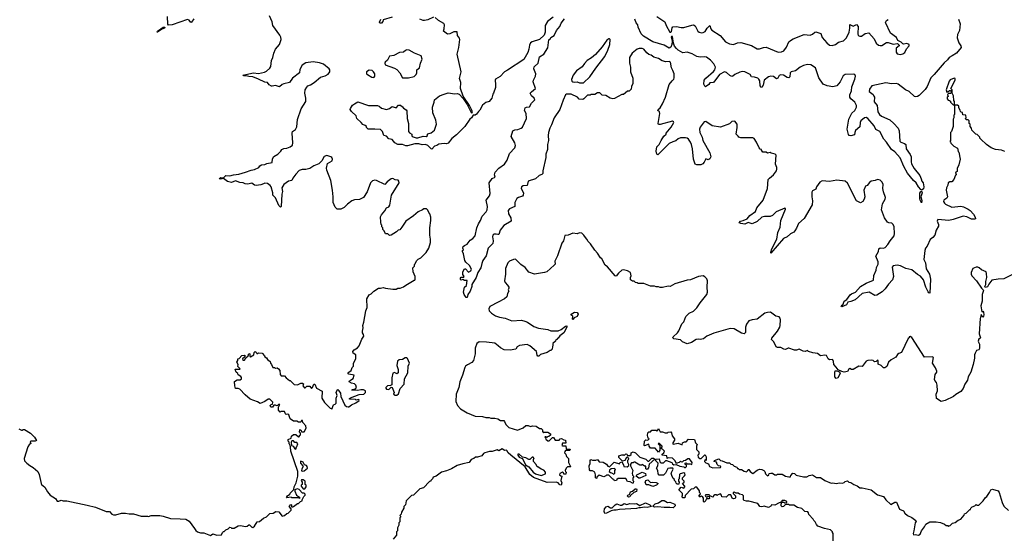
# Model space of a CAD drawing. Extents: x 2528705 to 2678277, y 911730 to 1023331.
# Tile 81 of 241: x 2566084 to 2578170, y 970257 to 976607. Entities that reach past the tile are written whole.
import ezdxf

# ---------------------------------------------------------------- set-up
doc = ezdxf.new("R2010")
doc.units = 0

msp = doc.modelspace()

# ---------------------------------------------------------------- linework, layer by layer
at = {"layer": '0CON20XD'}
for points in [[(2568221, 976619), (2568195, 976576), (2568185, 976574), (2568165, 976602), (2568145, 976608), (2567955, 976543), (2567910, 976540), (2567902, 976552), (2567897, 976645)], [(2569015, 975876), (2568945, 975906), (2568895, 975909), (2568865, 975920), (2568835, 975918), (2568822, 975925), (2568955, 975954), (2569015, 975948), (2569090, 975965), (2569112, 975975), (2569155, 976012), (2569167, 976033), (2569177, 976105), (2569192, 976145), (2569203, 976197), (2569223, 976245), (2569274, 976305), (2569292, 976365), (2569289, 976395), (2569278, 976418), (2569193, 976535), (2569185, 976580), (2569150, 976655)], [(2572631, 976639), (2572564, 976585), (2572534, 976535), (2572534, 976455), (2572521, 976419), (2572465, 976364), (2572375, 976336), (2572355, 976322), (2572342, 976295), (2572334, 976245), (2572320, 976205), (2572271, 976119), (2572073, 975987), (2572035, 975969), (2571981, 975909), (2571924, 975876), (2571920, 975865), (2571926, 975814), (2571923, 975775), (2571900, 975705), (2571890, 975695), (2571880, 975645), (2571845, 975602), (2571805, 975592), (2571765, 975559), (2571733, 975497), (2571715, 975482), (2571691, 975449), (2571675, 975438), (2571650, 975435), (2571630, 975405), (2571611, 975389), (2571548, 975295), (2571446, 975194), (2571389, 975151), (2571345, 975092), (2571325, 975084), (2571295, 975088), (2571231, 975079), (2571205, 975064), (2571174, 975056), (2571145, 975020), (2571135, 975022), (2571093, 975063), (2571065, 975076), (2571025, 975073), (2570985, 975084), (2570935, 975084), (2570845, 975061), (2570825, 975061), (2570785, 975076), (2570725, 975078), (2570688, 975098), (2570655, 975139), (2570615, 975147), (2570585, 975178), (2570555, 975188), (2570536, 975235), (2570515, 975261), (2570445, 975266), (2570363, 975263), (2570340, 975285), (2570340, 975295), (2570325, 975310), (2570295, 975320), (2570276, 975346), (2570224, 975394), (2570216, 975426), (2570155, 975480), (2570142, 975505), (2570143, 975517), (2570171, 975559), (2570194, 975576), (2570235, 975598), (2570365, 975554), (2570475, 975554), (2570495, 975547), (2570525, 975523), (2570585, 975504), (2570624, 975516), (2570655, 975542), (2570705, 975527), (2570735, 975558), (2570757, 975557), (2570785, 975540), (2570794, 975524), (2570830, 975500), (2570838, 975488), (2570840, 975395), (2570857, 975335), (2570857, 975235), (2570870, 975220), (2570899, 975205), (2570897, 975185), (2570902, 975175), (2570949, 975159), (2570973, 975157), (2571035, 975179), (2571075, 975176), (2571090, 975185), (2571090, 975205), (2571095, 975209), (2571135, 975220), (2571177, 975253), (2571202, 975325), (2571193, 975373), (2571154, 975465), (2571153, 975535), (2571171, 975595), (2571174, 975625), (2571238, 975675), (2571295, 975692), (2571345, 975709), (2571425, 975698), (2571455, 975703), (2571480, 975695), (2571529, 975639), (2571577, 975567), (2571625, 975470), (2571635, 975462), (2571641, 975475), (2571635, 975499), (2571605, 975553), (2571528, 975668), (2571493, 975765), (2571497, 975837), (2571484, 975885), (2571504, 975966), (2571452, 976185), (2571473, 976265), (2571487, 976365), (2571482, 976382), (2571460, 976415), (2571455, 976457), (2571415, 976460), (2571365, 976434), (2571335, 976430), (2571288, 976465), (2571296, 976494), (2571297, 976545), (2571289, 976559), (2571226, 976596), (2571185, 976634)], [(2570655, 976639), (2570546, 976604), (2570541, 976585), (2570526, 976565), (2570505, 976564), (2570501, 976579), (2570516, 976614)], [(2571165, 976639), (2571093, 976607), (2571055, 976597), (2571035, 976599), (2570995, 976614)], [(2575371, 974249), (2575323, 974207), (2575295, 974192), (2575225, 974192), (2575195, 974184), (2575135, 974130), (2575075, 974102), (2575025, 974119), (2574985, 974100), (2574935, 974105), (2574916, 974115), (2574930, 974135), (2574965, 974143), (2575012, 974165), (2575045, 974204), (2575116, 974254), (2575132, 974298), (2575210, 974395), (2575263, 974535), (2575273, 974645), (2575288, 974665), (2575337, 974703), (2575373, 974755), (2575378, 974775), (2575377, 974795), (2575360, 974835), (2575368, 974945), (2575359, 974959), (2575308, 974968), (2575295, 974978), (2575265, 974970), (2575245, 974982), (2575205, 974982), (2575190, 975005), (2575190, 975015), (2575175, 975020), (2575160, 975035), (2575130, 975105), (2575099, 975149), (2575085, 975160), (2574935, 975158), (2574910, 975165), (2574905, 975180), (2574878, 975205), (2574892, 975285), (2574892, 975325), (2574862, 975362), (2574825, 975357), (2574795, 975330), (2574685, 975287), (2574585, 975307), (2574505, 975357), (2574485, 975353), (2574435, 975287), (2574430, 975265), (2574434, 975225), (2574461, 975165), (2574471, 975125), (2574554, 974975), (2574566, 974924), (2574555, 974900), (2574545, 974892), (2574535, 974890), (2574505, 974900), (2574485, 974858), (2574469, 974841), (2574445, 974828), (2574395, 974828), (2574374, 974834), (2574356, 974895), (2574342, 975025), (2574331, 975075), (2574320, 975105), (2574295, 975140), (2574275, 975154), (2574255, 975158), (2574195, 975158), (2574165, 975146), (2574138, 975122), (2574101, 975109), (2574055, 975087), (2573925, 974956), (2573915, 974951), (2573906, 974956), (2573896, 974995), (2573904, 975046), (2573932, 975075), (2573956, 975124), (2573991, 975179), (2574020, 975205), (2574018, 975215), (2574082, 975288), (2574112, 975345), (2574110, 975355), (2574095, 975362), (2573945, 975320), (2573925, 975322), (2573920, 975335), (2573940, 975455), (2573938, 975478), (2573919, 975495), (2573922, 975505), (2573945, 975526), (2573976, 975575), (2574012, 975655), (2574058, 975812), (2574091, 975859), (2574112, 975878), (2574119, 975895), (2574116, 975945), (2574103, 975985), (2574086, 976016), (2574071, 976085), (2574055, 976094), (2574015, 976090), (2573972, 976102), (2573925, 976131), (2573869, 976149), (2573835, 976171), (2573805, 976180), (2573780, 976200), (2573745, 976246), (2573725, 976253), (2573687, 976253), (2573664, 976246), (2573602, 976198), (2573571, 976145), (2573570, 976075), (2573582, 976025), (2573583, 975967), (2573612, 975892), (2573612, 975825), (2573593, 975787), (2573588, 975755), (2573565, 975730), (2573545, 975730), (2573495, 975690), (2573475, 975690), (2573385, 975642), (2573365, 975638), (2573333, 975643), (2573277, 975677), (2573233, 975683), (2573205, 975710), (2573175, 975710), (2573145, 975690), (2573095, 975690), (2573087, 975683), (2573055, 975680), (2573010, 975635), (2572995, 975630), (2572953, 975633), (2572930, 975655), (2572855, 975692), (2572795, 975692), (2572784, 975685), (2572755, 975621), (2572715, 975505), (2572644, 975405), (2572613, 975317), (2572590, 975275), (2572577, 975223), (2572572, 975185), (2572576, 975125), (2572562, 975075), (2572563, 975015), (2572544, 974956), (2572542, 974915), (2572506, 974755), (2572505, 974722), (2572495, 974710), (2572462, 974695), (2572416, 974654), (2572325, 974628), (2572312, 974575), (2572265, 974568), (2572245, 974557), (2572240, 974535), (2572267, 974485), (2572266, 974454), (2572257, 974443), (2572205, 974427), (2572185, 974415), (2572161, 974365), (2572160, 974315), (2572095, 974285), (2572080, 974265), (2572086, 974225), (2572114, 974175), (2572118, 974135), (2572027, 974083), (2571981, 974025), (2571965, 973974), (2571955, 973970), (2571934, 973976), (2571905, 973978), (2571891, 973965), (2571886, 973945), (2571896, 973895), (2571890, 973860), (2571834, 973806), (2571808, 973712), (2571771, 973655), (2571756, 973615), (2571745, 973561), (2571709, 973505), (2571688, 973445), (2571633, 973357), (2571632, 973335), (2571612, 973278), (2571586, 973234), (2571575, 973200), (2571565, 973200), (2571540, 973235), (2571532, 973265), (2571543, 973325), (2571567, 973345), (2571576, 973406), (2571545, 973408), (2571525, 973418), (2571505, 973410), (2571495, 973420), (2571493, 973435), (2571505, 973450), (2571535, 973450), (2571540, 973455), (2571525, 973480), (2571522, 973512), (2571545, 973552), (2571555, 973552), (2571595, 973508), (2571623, 973527), (2571631, 973545), (2571605, 973591), (2571562, 973632), (2571548, 973655), (2571532, 973735), (2571520, 973765), (2571520, 973775), (2571530, 973785), (2571524, 973804), (2571527, 973825), (2571545, 973839), (2571578, 973852), (2571615, 973904), (2571645, 973923), (2571676, 973955), (2571696, 974055), (2571715, 974102), (2571741, 974145), (2571762, 974195), (2571809, 974251), (2571821, 974275), (2571825, 974315), (2571810, 974395), (2571852, 974448), (2571861, 974475), (2571845, 974605), (2571885, 974658), (2571922, 974675), (2571913, 974705), (2571919, 974735), (2571966, 974785), (2572034, 974836), (2572068, 974885), (2572095, 974965), (2572160, 975035), (2572168, 975065), (2572163, 975095), (2572116, 975175), (2572137, 975243), (2572163, 975257), (2572199, 975261), (2572240, 975275), (2572255, 975288), (2572303, 975395), (2572302, 975455), (2572282, 975495), (2572289, 975525), (2572305, 975536), (2572340, 975540), (2572367, 975583), (2572406, 975624), (2572399, 975645), (2572367, 975675), (2572352, 975705), (2572366, 975724), (2572417, 975765), (2572388, 975845), (2572389, 975865), (2572414, 975916), (2572420, 975945), (2572396, 976005), (2572399, 976031), (2572448, 976075), (2572465, 976153), (2572516, 976185), (2572568, 976262), (2572581, 976359), (2572600, 976375), (2572605, 976388), (2572645, 976412), (2572675, 976473), (2572716, 976525), (2572731, 976565), (2572773, 976617)], [(2577606, 976615), (2577626, 976556), (2577620, 976475), (2577597, 976425), (2577593, 976385), (2577611, 976325), (2577637, 976285), (2577640, 976265), (2577582, 976195), (2577531, 976165), (2577494, 976145), (2577474, 976115), (2577432, 976078), (2577309, 975935), (2577267, 975895), (2577223, 975787), (2577199, 975751), (2577125, 975678), (2577103, 975665), (2577085, 975661), (2577069, 975665), (2577001, 975725), (2576955, 975745), (2576865, 975818), (2576845, 975825), (2576785, 975822), (2576715, 975833), (2576544, 975795), (2576513, 975757), (2576509, 975725), (2576558, 975688), (2576570, 975670), (2576575, 975655), (2576571, 975601), (2576609, 975555), (2576618, 975475), (2576636, 975445), (2576662, 975422), (2576765, 975377), (2576815, 975334), (2576867, 975275), (2576878, 975245), (2576887, 975117), (2576898, 975105), (2576945, 975088), (2576959, 975075), (2576967, 975025), (2577013, 974955), (2577027, 974925), (2577025, 974865), (2577031, 974841), (2577063, 974783), (2577133, 974695), (2577151, 974655), (2577157, 974625), (2577172, 974605), (2577180, 974555), (2577176, 974534), (2577162, 974518), (2577155, 974516), (2577145, 974524), (2577116, 974556), (2577087, 974607), (2577055, 974635), (2576980, 974725), (2576935, 974806), (2576891, 974911), (2576826, 974985), (2576785, 975015), (2576725, 975104), (2576690, 975140), (2576640, 975235), (2576592, 975262), (2576571, 975305), (2576495, 975397), (2576475, 975408), (2576455, 975404), (2576408, 975365), (2576399, 975345), (2576396, 975294), (2576345, 975246), (2576335, 975225), (2576331, 975195), (2576285, 975184), (2576267, 975187), (2576257, 975197), (2576240, 975265), (2576262, 975388), (2576298, 975462), (2576337, 975493), (2576356, 975535), (2576355, 975555), (2576336, 975595), (2576286, 975635), (2576274, 975656), (2576274, 975685), (2576294, 975735), (2576297, 975785), (2576337, 975877), (2576342, 975915), (2576333, 975933), (2576315, 975938), (2576215, 975936), (2576192, 975918), (2576153, 975845), (2576115, 975798), (2576065, 975784), (2575995, 975794), (2575947, 975817), (2575895, 975896), (2575852, 976015), (2575795, 976053), (2575755, 976057), (2575705, 976047), (2575664, 976025), (2575605, 975980), (2575552, 975968), (2575543, 975955), (2575536, 975905), (2575525, 975894), (2575505, 975897), (2575461, 975925), (2575425, 975932), (2575406, 975924), (2575389, 975891), (2575375, 975881), (2575335, 975912), (2575304, 975916), (2575274, 975906), (2575221, 975865), (2575210, 975805), (2575195, 975777), (2575185, 975778), (2575175, 975795), (2575167, 975857), (2575158, 975878), (2575145, 975890), (2575105, 975903), (2575068, 975905), (2575050, 975935), (2574985, 975967), (2574955, 975971), (2574925, 975965), (2574864, 975935), (2574837, 975913), (2574825, 975911), (2574802, 975922), (2574760, 975960), (2574735, 975969), (2574675, 975934), (2574605, 975841), (2574595, 975835), (2574555, 975832), (2574545, 975814), (2574502, 975785), (2574492, 975792), (2574482, 975815), (2574484, 975865), (2574505, 975891), (2574599, 975971), (2574616, 975994), (2574624, 976025), (2574606, 976065), (2574565, 976111), (2574515, 976146), (2574495, 976152), (2574435, 976149), (2574395, 976155), (2574340, 976190), (2574275, 976207), (2574225, 976199), (2574165, 976234), (2574145, 976256), (2574123, 976283), (2574109, 976319), (2574095, 976403), (2574085, 976402), (2574082, 976395), (2574092, 976342), (2574089, 976305), (2574075, 976270), (2574055, 976260), (2573993, 976293), (2573855, 976334), (2573741, 976405), (2573712, 976435), (2573676, 976515), (2573670, 976545), (2573650, 976570), (2573636, 976615)], [(2573903, 976645), (2574003, 976583), (2574021, 976535), (2574065, 976456), (2574076, 976454), (2574085, 976462), (2574091, 976509), (2574100, 976520), (2574145, 976522), (2574203, 976513), (2574235, 976512), (2574335, 976542), (2574355, 976543), (2574375, 976531), (2574407, 976467), (2574425, 976454), (2574455, 976447), (2574475, 976450), (2574497, 976463), (2574524, 976505), (2574555, 976537), (2574568, 976495), (2574580, 976480), (2574684, 976415), (2574746, 976335), (2574795, 976310), (2574845, 976304), (2574895, 976325), (2574935, 976329), (2575065, 976289), (2575135, 976250), (2575165, 976248), (2575214, 976266), (2575245, 976269), (2575395, 976210), (2575435, 976212), (2575463, 976227), (2575498, 976272), (2575525, 976334), (2575546, 976354), (2575579, 976371), (2575715, 976427), (2575785, 976416), (2575815, 976429), (2575845, 976455), (2575855, 976457), (2575916, 976436), (2575935, 976388), (2575990, 976325), (2576025, 976294), (2576055, 976291), (2576096, 976304), (2576135, 976331), (2576195, 976349), (2576234, 976385), (2576266, 976454), (2576274, 976505), (2576272, 976548), (2576315, 976530), (2576355, 976550), (2576376, 976525), (2576370, 976435), (2576377, 976415), (2576395, 976404), (2576415, 976406), (2576463, 976437), (2576505, 976447), (2576572, 976372), (2576595, 976318), (2576625, 976294), (2576645, 976289), (2576668, 976292), (2576725, 976326), (2576746, 976326), (2576805, 976308), (2576860, 976315)], [(2567775, 976453), (2567770, 976455), (2567774, 976465), (2567815, 976496), (2567845, 976516), (2567867, 976517), (2567860, 976505), (2567828, 976492), (2567775, 976453)], [(2576860, 976315), (2576880, 976295), (2576880, 976285), (2576842, 976258), (2576841, 976211), (2576855, 976190), (2576895, 976182), (2576925, 976188), (2576947, 976205), (2576969, 976251), (2577002, 976285), (2577002, 976305), (2576975, 976314), (2576935, 976308), (2576923, 976313), (2576905, 976332), (2576862, 976352), (2576845, 976389), (2576772, 976442), (2576713, 976575), (2576724, 976596), (2576745, 976608)], [(2573005, 975832), (2573083, 975907), (2573155, 976012), (2573267, 976155), (2573305, 976232), (2573328, 976305), (2573333, 976363), (2573325, 976372), (2573315, 976372), (2573290, 976355), (2573234, 976275), (2573151, 976179), (2573102, 976138), (2573051, 976105), (2573015, 976070), (2572990, 976030), (2572919, 975981), (2572876, 975925), (2572856, 975875), (2572862, 975855), (2572875, 975844), (2572895, 975840), (2572925, 975847), (2572955, 975832), (2573005, 975832)], [(2570785, 975894), (2570855, 975894), (2570925, 975912), (2570951, 975935), (2570958, 975955), (2570958, 975992), (2570991, 976015), (2571004, 976075), (2571026, 976125), (2571014, 976164), (2570932, 976195), (2570865, 976232), (2570835, 976236), (2570819, 976231), (2570795, 976209), (2570745, 976203), (2570675, 976167), (2570625, 976158), (2570598, 976112), (2570572, 976085), (2570568, 976075), (2570572, 976055), (2570685, 976014), (2570713, 975995), (2570749, 975955), (2570785, 975894)], [(2568056, 970484), (2568125, 970479), (2568163, 970455), (2568232, 970365), (2568245, 970340), (2568265, 970322), (2568305, 970310), (2568345, 970310), (2568425, 970278), (2568455, 970298), (2568505, 970283), (2568562, 970288), (2568573, 970317), (2568585, 970330), (2568595, 970330), (2568613, 970347), (2568645, 970360), (2568665, 970380), (2568678, 970378), (2568685, 970370), (2568715, 970370), (2568765, 970398), (2568795, 970400), (2568855, 970388), (2568877, 970393), (2568895, 970410), (2568905, 970410), (2568935, 970380), (2568945, 970378), (2568968, 970395), (2569000, 970445), (2569028, 970452), (2569075, 970492), (2569115, 970508), (2569155, 970550), (2569197, 970553), (2569228, 970572), (2569265, 970570), (2569305, 970518), (2569335, 970523), (2569362, 970548), (2569380, 970555), (2569415, 970590), (2569418, 970608), (2569392, 970635), (2569412, 970658), (2569420, 970655), (2569422, 970632), (2569435, 970630), (2569447, 970633), (2569495, 970670), (2569505, 970670), (2569532, 970698), (2569550, 970705), (2569550, 970715), (2569573, 970757), (2569590, 970775), (2569590, 970785), (2569575, 970800), (2569555, 970800), (2569513, 970843), (2569495, 970852), (2569470, 970845), (2569462, 970838), (2569460, 970825), (2569482, 970772), (2569518, 970748), (2569518, 970732), (2569505, 970740), (2569425, 970740), (2569415, 970750), (2569365, 970740), (2569360, 970745), (2569372, 970765), (2569400, 970785), (2569405, 970800), (2569448, 970842), (2569452, 970875), (2569478, 970925), (2569500, 971005), (2569500, 971065), (2569413, 971313), (2569408, 971368), (2569400, 971395), (2569390, 971405), (2569390, 971425), (2569380, 971435), (2569380, 971455), (2569418, 971472), (2569422, 971498), (2569445, 971520), (2569475, 971520), (2569505, 971490), (2569520, 971495), (2569520, 971505), (2569530, 971515), (2569530, 971535), (2569520, 971545), (2569522, 971578), (2569538, 971568), (2569542, 971552), (2569575, 971550), (2569600, 971595), (2569598, 971625), (2569560, 971665), (2569555, 971690), (2569545, 971690), (2569535, 971670), (2569505, 971670), (2569485, 971680), (2569445, 971680), (2569405, 971710), (2569389, 971759), (2569375, 971768), (2569355, 971762), (2569345, 971770), (2569335, 971800), (2569295, 971800), (2569282, 971792), (2569260, 971815), (2569260, 971855), (2569278, 971888), (2569262, 971888), (2569245, 971870), (2569232, 971872), (2569225, 971880), (2569205, 971880), (2569188, 971852), (2569165, 971852), (2569160, 971875), (2569172, 971888), (2569188, 971892), (2569190, 971915), (2569155, 971950), (2569135, 971950), (2569095, 971922), (2569035, 971900), (2569005, 971920), (2568913, 971953), (2568853, 972003), (2568786, 972076), (2568765, 972083), (2568732, 972082), (2568723, 972117), (2568722, 972168), (2568755, 972190), (2568792, 972188), (2568807, 972203), (2568807, 972217), (2568799, 972229), (2568765, 972250), (2568760, 972265), (2568740, 972285), (2568730, 972315), (2568735, 972320), (2568785, 972320), (2568790, 972325), (2568763, 972353), (2568767, 972377), (2568750, 972405), (2568760, 972425), (2568760, 972445), (2568778, 972452), (2568812, 972488), (2568845, 972490), (2568850, 972485), (2568848, 972472), (2568820, 972445), (2568825, 972430), (2568845, 972430), (2568862, 972458), (2568888, 972482), (2568895, 972510), (2568908, 972508), (2568910, 972475), (2568917, 972473), (2568960, 972495), (2568962, 972525), (2568975, 972538), (2568988, 972528), (2568995, 972510), (2569005, 972510), (2569015, 972520), (2569060, 972515), (2569090, 972485), (2569093, 972473), (2569115, 972460), (2569125, 972440), (2569160, 972415), (2569163, 972393), (2569177, 972377), (2569192, 972342), (2569212, 972342), (2569225, 972330), (2569245, 972338), (2569262, 972325), (2569278, 972302), (2569280, 972255), (2569295, 972240), (2569335, 972238), (2569354, 972214), (2569395, 972180), (2569405, 972180), (2569453, 972133), (2569495, 972128), (2569535, 972148), (2569555, 972148), (2569570, 972135), (2569562, 972128), (2569560, 972115), (2569582, 972092), (2569588, 972092), (2569608, 972112), (2569635, 972112), (2569645, 972110), (2569665, 972082), (2569680, 972095), (2569694, 972136), (2569706, 972136), (2569727, 972087), (2569798, 972048), (2569792, 971965), (2569825, 971910), (2569895, 971840), (2569908, 971838), (2569915, 971830), (2569937, 971883), (2569958, 971892), (2569968, 971902), (2569970, 971965), (2569982, 971995), (2569968, 972035), (2569985, 972070), (2569995, 972070), (2570000, 972055), (2570020, 972025), (2570028, 971985), (2570075, 971880), (2570095, 971860), (2570115, 971858), (2570125, 971858), (2570155, 971883), (2570210, 971905), (2570250, 971935), (2570245, 971948), (2570215, 971940), (2570205, 971948), (2570132, 971952), (2570132, 971958), (2570145, 971970), (2570251, 972009), (2570310, 972015), (2570330, 972035), (2570330, 972055), (2570305, 972067), (2570272, 972068), (2570235, 972058), (2570162, 972062), (2570165, 972070), (2570205, 972080), (2570220, 972095), (2570210, 972125), (2570195, 972140), (2570155, 972148), (2570130, 972165), (2570134, 972176), (2570177, 972205), (2570190, 972245), (2570125, 972260), (2570113, 972275), (2570153, 972305), (2570165, 972340), (2570182, 972358), (2570182, 972395), (2570212, 972445), (2570210, 972495), (2570177, 972517), (2570174, 972536), (2570188, 972555), (2570229, 972581), (2570252, 972605), (2570284, 972686), (2570308, 972725), (2570306, 972745), (2570294, 972765), (2570291, 972785), (2570300, 972825), (2570298, 972855), (2570310, 972895), (2570334, 973036), (2570348, 973075), (2570346, 973184), (2570375, 973232), (2570400, 973245), (2570430, 973275), (2570488, 973312), (2570515, 973312), (2570545, 973322), (2570575, 973312), (2570665, 973302), (2570705, 973302), (2570725, 973312), (2570755, 973312), (2570795, 973328), (2570825, 973352), (2570925, 973410), (2570935, 973410), (2570940, 973425), (2570938, 973455), (2570913, 973513), (2570910, 973565), (2570930, 973585), (2570930, 973605), (2570938, 973612), (2570955, 973650), (2570975, 973670), (2571010, 973685), (2571075, 973752), (2571106, 973805), (2571126, 973875), (2571127, 973915), (2571117, 973965), (2571117, 974055), (2571132, 974145), (2571132, 974185), (2571120, 974225), (2571105, 974240), (2571095, 974270), (2571077, 974287), (2571045, 974288), (2571027, 974273), (2570975, 974250), (2570919, 974201), (2570822, 974135), (2570775, 974060), (2570749, 974031), (2570730, 974025), (2570710, 974005), (2570645, 973962), (2570625, 973960), (2570605, 973980), (2570575, 973980), (2570557, 974017), (2570540, 974035), (2570540, 974055), (2570530, 974065), (2570530, 974085), (2570523, 974093), (2570518, 974125), (2570513, 974187), (2570527, 974213), (2570568, 974262), (2570585, 974298), (2570615, 974312), (2570628, 974332), (2570648, 974455), (2570741, 974605), (2570738, 974628), (2570728, 974638), (2570695, 974644), (2570665, 974659), (2570645, 974656), (2570595, 974619), (2570565, 974587), (2570464, 974634), (2570445, 974637), (2570415, 974631), (2570391, 974605), (2570350, 974495), (2570305, 974424), (2570255, 974400), (2570195, 974397), (2570162, 974385), (2570109, 974345), (2570067, 974303), (2570025, 974281), (2569983, 974283), (2569955, 974307), (2569934, 974365), (2569934, 974436), (2569924, 974516), (2569904, 974634), (2569855, 974762), (2569851, 974785), (2569864, 974845), (2569919, 974875), (2569924, 974895), (2569916, 974915), (2569905, 974924), (2569855, 974940), (2569822, 974928), (2569794, 974876), (2569755, 974839), (2569695, 974814), (2569645, 974781), (2569595, 974770), (2569550, 974770), (2569515, 974756), (2569475, 974713), (2569438, 974662), (2569426, 974634), (2569385, 974628), (2569325, 974584), (2569303, 974545), (2569312, 974498), (2569303, 974465), (2569292, 974315), (2569285, 974308), (2569265, 974328), (2569225, 974422), (2569190, 974455), (2569190, 974485), (2569169, 974555), (2569157, 974575), (2569125, 974598), (2569095, 974600), (2569075, 974594), (2569045, 974580), (2568985, 974574), (2568965, 974579), (2568935, 974601), (2568885, 974591), (2568852, 974592), (2568826, 974606), (2568785, 974609), (2568735, 974629), (2568685, 974610), (2568635, 974624), (2568585, 974660), (2568555, 974649), (2568534, 974654), (2568535, 974660), (2568555, 974670), (2568585, 974668), (2568615, 974694), (2568665, 974690), (2568707, 974703), (2568775, 974712), (2568855, 974736), (2568925, 974762), (2568965, 974770), (2569018, 974795), (2569033, 974815), (2569053, 974827), (2569095, 974830), (2569117, 974843), (2569182, 974855), (2569188, 974902), (2569205, 974930), (2569253, 974957), (2569290, 974995), (2569300, 975015), (2569325, 975028), (2569365, 975032), (2569405, 975047), (2569431, 975069), (2569438, 975095), (2569428, 975215), (2569434, 975236), (2569468, 975262), (2569488, 975292), (2569495, 975382), (2569539, 975515), (2569598, 975605), (2569598, 975645), (2569583, 975707), (2569588, 975745), (2569609, 975781), (2569622, 975798), (2569655, 975808), (2569698, 975835), (2569775, 975902), (2569835, 975917), (2569869, 975941), (2569892, 975968), (2569892, 975992), (2569883, 976003), (2569815, 976060), (2569765, 976078), (2569685, 976091), (2569595, 976080), (2569550, 976050), (2569521, 975995), (2569520, 975955), (2569431, 975889), (2569398, 975835), (2569325, 975822), (2569305, 975812), (2569275, 975782), (2569225, 975802), (2569185, 975790), (2569175, 975792), (2569147, 975807), (2569128, 975835), (2569095, 975841), (2569015, 975876)], [(2570425, 975898), (2570435, 975902), (2570443, 975915), (2570443, 975945), (2570429, 975969), (2570410, 975985), (2570375, 975988), (2570342, 975968), (2570342, 975945), (2570354, 975934), (2570405, 975903), (2570425, 975898)], [(2578175, 974992), (2578135, 975008), (2578063, 975013), (2578010, 975035), (2577950, 975075), (2577882, 975142), (2577870, 975155), (2577870, 975165), (2577838, 975198), (2577822, 975202), (2577772, 975252), (2577768, 975278), (2577750, 975295), (2577750, 975325), (2577740, 975335), (2577740, 975365), (2577728, 975378), (2577705, 975380), (2577690, 975395), (2577700, 975405), (2577698, 975438), (2577662, 975442), (2577658, 975468), (2577642, 975472), (2577632, 975482), (2577628, 975498), (2577610, 975525), (2577610, 975545), (2577595, 975560), (2577560, 975560), (2577560, 975605), (2577550, 975615), (2577548, 975675), (2577530, 975705), (2577530, 975745), (2577512, 975762), (2577566, 975864), (2577567, 975887), (2577555, 975890), (2577505, 975870), (2577492, 975855), (2577458, 975745), (2577465, 975720), (2577478, 975722), (2577495, 975740), (2577508, 975738), (2577518, 975728), (2577520, 975715), (2577508, 975702), (2577485, 975700), (2577472, 975688), (2577480, 975665), (2577470, 975655), (2577470, 975635), (2577482, 975622), (2577498, 975618), (2577508, 975608), (2577510, 975595), (2577542, 975562), (2577560, 975560), (2577560, 975445), (2577550, 975435), (2577550, 975405), (2577542, 975385), (2577542, 975298), (2577520, 975235), (2577510, 975225), (2577510, 975125), (2577500, 975115), (2577508, 975108), (2577512, 975092), (2577550, 975055), (2577595, 975030), (2577605, 974990), (2577612, 974982), (2577628, 974895), (2577612, 974825), (2577592, 974782), (2577590, 974745), (2577573, 974737), (2577570, 974725), (2577578, 974718), (2577580, 974705), (2577572, 974698), (2577550, 974645), (2577525, 974620), (2577503, 974617), (2577480, 974605), (2577478, 974578), (2577460, 974545), (2577458, 974515), (2577471, 974435), (2577464, 974416), (2577429, 974395), (2577424, 974375), (2577434, 974355), (2577448, 974345), (2577525, 974306), (2577635, 974319), (2577670, 974310), (2577725, 974284), (2577751, 974265), (2577792, 974222), (2577814, 974185), (2577816, 974165), (2577805, 974159), (2577765, 974161), (2577710, 974190), (2577665, 974196), (2577541, 974155), (2577487, 974143), (2577355, 974156), (2577346, 974135), (2577360, 974095), (2577360, 974075), (2577332, 974025), (2577317, 973965), (2577294, 973935), (2577261, 973909), (2577222, 973828), (2577203, 973805), (2577193, 973775), (2577181, 973665), (2577204, 973624), (2577211, 973551), (2577253, 973485), (2577262, 973425), (2577256, 973254), (2577245, 973257), (2577235, 973270), (2577205, 973327), (2577179, 973415), (2577140, 973460), (2577105, 973481), (2577035, 973537), (2576963, 973553), (2576897, 973587), (2576856, 973594), (2576805, 973587), (2576795, 973570), (2576810, 973455), (2576798, 973415), (2576747, 973363), (2576707, 973305), (2576672, 973268), (2576605, 973228), (2576582, 973222), (2576510, 973265), (2576425, 973249), (2576338, 973172), (2576285, 973150), (2576248, 973142), (2576231, 973109), (2576175, 973084), (2576167, 973095), (2576191, 973119), (2576206, 973155), (2576237, 973173), (2576279, 973231), (2576295, 973245), (2576344, 973266), (2576404, 973336), (2576475, 973376), (2576565, 973413), (2576570, 973470), (2576596, 973534), (2576601, 973569), (2576623, 973607), (2576620, 973635), (2576591, 973705), (2576624, 973765), (2576630, 973795), (2576645, 973808), (2576685, 973804), (2576706, 973814), (2576742, 973848), (2576767, 973895), (2576816, 973954), (2576823, 973985), (2576816, 974065), (2576806, 974096), (2576790, 974110), (2576754, 974114), (2576734, 974124), (2576700, 974175), (2576664, 974275), (2576673, 974347), (2576707, 974405), (2576711, 974425), (2576687, 974495), (2576680, 974535), (2576682, 974585), (2576670, 974615), (2576645, 974640), (2576615, 974647), (2576585, 974633), (2576535, 974628), (2576515, 974612), (2576485, 974572), (2576467, 974563), (2576444, 974516), (2576456, 974435), (2576451, 974405), (2576434, 974375), (2576405, 974361), (2576355, 974387), (2576245, 974601), (2576215, 974627), (2576115, 974640), (2576025, 974623), (2575935, 974629), (2575907, 974613), (2575865, 974558), (2575855, 974528), (2575815, 974506), (2575809, 974491), (2575806, 974435), (2575817, 974383), (2575812, 974338), (2575715, 974169), (2575644, 974106), (2575621, 974049), (2575598, 974015), (2575585, 974002), (2575545, 973982), (2575506, 973944), (2575458, 973922), (2575305, 973741), (2575302, 973755), (2575318, 973795), (2575378, 973915), (2575389, 973995), (2575419, 974061), (2575426, 974145), (2575483, 974283), (2575482, 974292), (2575475, 974296), (2575371, 974249)], [(2577155, 974362), (2577135, 974393), (2577131, 974415), (2577131, 974479), (2577145, 974500), (2577158, 974498), (2577162, 974485), (2577146, 974435), (2577159, 974389), (2577155, 974362)], [(2578096, 973424), (2578015, 973411), (2577978, 973362), (2577965, 973328), (2577935, 973322), (2577930, 973335), (2577941, 973359), (2577943, 973395), (2577955, 973445), (2577953, 973493), (2577945, 973512), (2577889, 973539), (2577863, 973563), (2577845, 973572), (2577825, 973572), (2577782, 973555), (2577764, 973506), (2577764, 973484), (2577772, 973465), (2577827, 973405), (2577888, 973315), (2577912, 973295), (2577913, 973285), (2577896, 973235), (2577897, 973153), (2577883, 973095), (2577893, 973023), (2577905, 973030), (2577915, 973018), (2577919, 972985), (2577915, 972968), (2577905, 972958), (2577885, 972990), (2577872, 972942), (2577860, 972755), (2577878, 972705), (2577867, 972693), (2577855, 972690), (2577850, 972665), (2577851, 972651), (2577867, 972625), (2577866, 972575), (2577855, 972559), (2577830, 972550), (2577810, 972515), (2577802, 972495), (2577804, 972455), (2577786, 972376), (2577758, 972282), (2577728, 972225), (2577716, 972185), (2577684, 972135), (2577665, 972084), (2577635, 972047), (2577575, 972010), (2577545, 971984), (2577445, 971934), (2577395, 971924), (2577338, 971958), (2577334, 972015), (2577348, 972055), (2577347, 972125), (2577338, 972155), (2577315, 972180), (2577312, 972195), (2577322, 972255), (2577340, 972285), (2577340, 972295), (2577324, 972335), (2577288, 972395), (2577302, 972462), (2577285, 972470), (2577192, 972465), (2577035, 972708), (2577015, 972720), (2577000, 972715), (2577000, 972705), (2576990, 972695), (2576908, 972525), (2576875, 972511), (2576860, 972500), (2576840, 972465), (2576780, 972435), (2576750, 972405), (2576727, 972353), (2576705, 972338), (2576685, 972338), (2576658, 972365), (2576621, 972381), (2576620, 972425), (2576615, 972430), (2576598, 972412), (2576575, 972410), (2576558, 972428), (2576535, 972432), (2576495, 972428), (2576475, 972418), (2576425, 972353), (2576383, 972357), (2576313, 972317), (2576295, 972317), (2576274, 972326), (2576262, 972318), (2576245, 972290), (2576205, 972284), (2576175, 972290), (2576131, 972311), (2576106, 972346), (2576077, 972375), (2576073, 972413), (2576063, 972433), (2576055, 972438), (2576025, 972433), (2576008, 972445), (2575986, 972486), (2575965, 972490), (2575915, 972482), (2575875, 972511), (2575820, 972520), (2575765, 972538), (2575755, 972547), (2575725, 972538), (2575699, 972539), (2575653, 972567), (2575617, 972553), (2575595, 972552), (2575525, 972578), (2575515, 972578), (2575485, 972560), (2575464, 972564), (2575425, 972587), (2575384, 972584), (2575368, 972595), (2575342, 972655), (2575313, 972683), (2575315, 972700), (2575384, 972786), (2575414, 972836), (2575420, 972855), (2575422, 972925), (2575417, 972947), (2575405, 972960), (2575365, 972972), (2575299, 973019), (2575265, 973016), (2575232, 973005), (2575135, 972934), (2575074, 972926), (2575035, 972912), (2575005, 972870), (2574994, 972836), (2574992, 972768), (2574977, 972753), (2574945, 972760), (2574854, 972814), (2574805, 972820), (2574605, 972761), (2574520, 972725), (2574477, 972693), (2574435, 972682), (2574415, 972688), (2574388, 972682), (2574332, 972648), (2574275, 972632), (2574220, 972655), (2574195, 972678), (2574115, 972690), (2574102, 972705), (2574104, 972716), (2574158, 972765), (2574175, 972790), (2574212, 972875), (2574235, 972900), (2574260, 972965), (2574300, 973005), (2574355, 973032), (2574395, 973072), (2574435, 973132), (2574518, 973235), (2574526, 973265), (2574522, 973325), (2574527, 973405), (2574518, 973428), (2574495, 973452), (2574475, 973463), (2574415, 973456), (2574316, 973414), (2574275, 973411), (2574124, 973366), (2574067, 973333), (2574045, 973338), (2573975, 973320), (2573945, 973320), (2573925, 973330), (2573895, 973330), (2573875, 973338), (2573825, 973340), (2573745, 973370), (2573675, 973370), (2573665, 973380), (2573642, 973382), (2573625, 973400), (2573605, 973400), (2573580, 973415), (2573580, 973445), (2573588, 973465), (2573580, 973505), (2573545, 973528), (2573495, 973538), (2573475, 973533), (2573433, 973497), (2573405, 973462), (2573394, 973464), (2573298, 973575), (2573272, 973595), (2573228, 973675), (2573212, 973685), (2573178, 973745), (2573145, 973780), (2573089, 973859), (2573062, 973885), (2573046, 973916), (2573015, 973950), (2573010, 973965), (2572985, 973990), (2572955, 973992), (2572925, 973982), (2572875, 973988), (2572817, 973963), (2572775, 973960), (2572758, 973895), (2572738, 973865), (2572685, 973710), (2572652, 973645), (2572655, 973610), (2572646, 973594), (2572555, 973513), (2572526, 973504), (2572404, 973484), (2572335, 973510), (2572289, 973569), (2572235, 973602), (2572168, 973668), (2572145, 973666), (2572095, 973643), (2572076, 973625), (2572046, 973555), (2572046, 973485), (2572037, 973405), (2572042, 973382), (2572072, 973352), (2572088, 973325), (2572090, 973315), (2572082, 973295), (2572087, 973275), (2572071, 973249), (2572063, 973207), (2572035, 973182), (2571959, 973141), (2571855, 973088), (2571841, 973059), (2571848, 973035), (2571877, 973005), (2571925, 972974), (2571975, 972958), (2572045, 972946), (2572125, 972914), (2572245, 972920), (2572285, 972910), (2572316, 972896), (2572395, 972843), (2572454, 972824), (2572567, 972807), (2572605, 972790), (2572695, 972790), (2572730, 972805), (2572783, 972847), (2572800, 972850), (2572800, 972835), (2572762, 972765), (2572715, 972728), (2572695, 972700), (2572680, 972695), (2572680, 972685), (2572665, 972680), (2572660, 972665), (2572630, 972635), (2572630, 972605), (2572623, 972597), (2572620, 972565), (2572605, 972550), (2572595, 972550), (2572560, 972525), (2572475, 972498), (2572455, 972480), (2572445, 972480), (2572435, 972490), (2572426, 972536), (2572345, 972608), (2572315, 972622), (2572218, 972612), (2572192, 972595), (2572174, 972566), (2572105, 972551), (2572032, 972555), (2571985, 972580), (2571956, 972606), (2571915, 972639), (2571815, 972653), (2571725, 972654), (2571694, 972636), (2571674, 972576), (2571674, 972506), (2571653, 972425), (2571635, 972400), (2571579, 972371), (2571558, 972355), (2571549, 972341), (2571520, 972245), (2571487, 972165), (2571476, 972095), (2571440, 972015), (2571438, 971925), (2571458, 971875), (2571494, 971834), (2571575, 971782), (2571675, 971742), (2571765, 971738), (2571805, 971728), (2571845, 971728), (2571868, 971718), (2571915, 971718), (2571955, 971710), (2571985, 971690), (2572025, 971690), (2572037, 971677), (2572051, 971641), (2572090, 971605), (2572195, 971570), (2572265, 971600), (2572295, 971630), (2572325, 971630), (2572355, 971618), (2572377, 971623), (2572422, 971622), (2572465, 971590), (2572485, 971590), (2572500, 971575), (2572500, 971555), (2572515, 971540), (2572522, 971548), (2572565, 971548), (2572600, 971525), (2572598, 971512), (2572578, 971492), (2572562, 971488), (2572555, 971480), (2572548, 971488), (2572535, 971490), (2572530, 971485), (2572538, 971478), (2572542, 971462), (2572565, 971440), (2572585, 971440), (2572625, 971480), (2572635, 971480), (2572655, 971450), (2572705, 971450), (2572720, 971465), (2572735, 971470), (2572763, 971453), (2572785, 971448), (2572788, 971412), (2572745, 971410), (2572740, 971385), (2572745, 971380), (2572788, 971378), (2572792, 971342), (2572835, 971340), (2572840, 971335), (2572835, 971320), (2572785, 971320), (2572775, 971310), (2572772, 971295), (2572788, 971278), (2572795, 971250), (2572820, 971225), (2572822, 971175), (2572842, 971132), (2572850, 971125), (2572845, 971120), (2572808, 971122), (2572793, 971107), (2572780, 971075), (2572782, 971062), (2572790, 971055), (2572788, 971032), (2572762, 971032), (2572758, 971048), (2572748, 971058), (2572715, 971040), (2572710, 971025), (2572725, 971010), (2572740, 971005), (2572728, 970955), (2572739, 970925), (2572732, 970898), (2572715, 970902), (2572692, 970925), (2572670, 970935), (2572558, 970928), (2572392, 970992), (2572345, 971026), (2572290, 971120), (2572113, 971263), (2572082, 971292), (2572065, 971322), (2572055, 971328), (2572035, 971322), (2572005, 971342), (2571965, 971318), (2571945, 971330), (2571885, 971310), (2571852, 971308), (2571795, 971293), (2571778, 971285), (2571755, 971258), (2571705, 971242), (2571678, 971242), (2571660, 971225), (2571625, 971210), (2571600, 971175), (2571525, 971160), (2571455, 971138), (2571385, 971098), (2571325, 971072), (2571260, 971055), (2571195, 971008), (2571160, 970995), (2571150, 970975), (2571130, 970955), (2571130, 970945), (2571115, 970940), (2571040, 970865), (2570995, 970850), (2570918, 970772), (2570895, 970770), (2570830, 970705), (2570820, 970655), (2570800, 970635), (2570800, 970615), (2570770, 970565), (2570768, 970542), (2570750, 970525), (2570760, 970515), (2570758, 970502), (2570750, 970495), (2570750, 970445), (2570740, 970435), (2570740, 970405), (2570720, 970375), (2570720, 970335), (2570710, 970325), (2570710, 970285), (2570670, 970235)], [(2578305, 973497), (2578165, 973430), (2578096, 973424)], [(2572875, 972930), (2572870, 972935), (2572872, 972972), (2572850, 972985), (2572852, 972995), (2572895, 973018), (2572927, 973017), (2572938, 972995), (2572928, 972965), (2572892, 972948), (2572875, 972930)], [(2570695, 972001), (2570715, 972002), (2570735, 972018), (2570755, 972082), (2570804, 972135), (2570808, 972202), (2570849, 972275), (2570854, 972356), (2570869, 972395), (2570845, 972450), (2570835, 972460), (2570815, 972458), (2570785, 972438), (2570744, 972436), (2570721, 972419), (2570714, 972365), (2570731, 972315), (2570730, 972275), (2570715, 972262), (2570685, 972280), (2570665, 972272), (2570652, 972215), (2570651, 972129), (2570635, 972118), (2570598, 972115), (2570578, 972095), (2570578, 972085), (2570586, 972076), (2570615, 972072), (2570643, 972097), (2570655, 972096), (2570679, 972035), (2570672, 972015), (2570695, 972001)], [(2576105, 972204), (2576088, 972225), (2576091, 972285), (2576095, 972298), (2576115, 972299), (2576147, 972287), (2576154, 972265), (2576127, 972215), (2576105, 972204)], [(2566075, 971587), (2566105, 971570), (2566118, 971572), (2566125, 971580), (2566145, 971578), (2566218, 971535), (2566268, 971485), (2566290, 971445), (2566275, 971437), (2566225, 971437), (2566212, 971428), (2566220, 971405), (2566205, 971398), (2566184, 971365), (2566139, 971225), (2566143, 971195), (2566173, 971165), (2566208, 971138), (2566250, 971115), (2566308, 971065), (2566325, 971028), (2566346, 970916), (2566354, 970904), (2566392, 970872), (2566427, 970815), (2566460, 970775), (2566522, 970735), (2566545, 970702), (2566565, 970700), (2566595, 970713), (2566616, 970706), (2566665, 970705), (2566913, 970653), (2567015, 970626), (2567145, 970574), (2567185, 970572), (2567215, 970542), (2567235, 970532), (2567265, 970532), (2567335, 970552), (2567383, 970553), (2567427, 970543), (2567483, 970543), (2567575, 970518), (2567655, 970518), (2567665, 970512), (2567697, 970523), (2567805, 970523), (2567845, 970516), (2567935, 970486), (2568056, 970484)], [(2576070, 970215), (2576070, 970305), (2576060, 970315), (2576060, 970325), (2576035, 970350), (2575963, 970363), (2575882, 970392), (2575863, 970413), (2575850, 970445), (2575830, 970465), (2575825, 970480), (2575770, 970535), (2575767, 970557), (2575758, 970568), (2575722, 970572), (2575685, 970610), (2575633, 970623), (2575585, 970650), (2575535, 970650), (2575525, 970660), (2575485, 970660), (2575460, 970635), (2575445, 970630), (2575432, 970645), (2575430, 970665), (2575440, 970690), (2575465, 970690), (2575475, 970680), (2575500, 970685), (2575500, 970695), (2575475, 970710), (2575445, 970708), (2575440, 970705), (2575440, 970690), (2575425, 970690), (2575418, 970682), (2575405, 970680), (2575355, 970652), (2575313, 970657), (2575305, 970640), (2575275, 970623), (2575233, 970633), (2575225, 970640), (2575195, 970632), (2575170, 970635), (2575145, 970670), (2575035, 970700), (2575005, 970700), (2574975, 970710), (2574970, 970715), (2574967, 970767), (2574955, 970780), (2574918, 970788), (2574905, 970798), (2574878, 970798), (2574855, 970810), (2574842, 970808), (2574840, 970795), (2574870, 970765), (2574872, 970745), (2574867, 970733), (2574845, 970728), (2574829, 970739), (2574815, 970780), (2574785, 970780), (2574755, 970750), (2574702, 970752), (2574700, 970775), (2574685, 970790), (2574652, 970778), (2574645, 970770), (2574635, 970780), (2574615, 970780), (2574600, 970765), (2574595, 970750), (2574562, 970762), (2574547, 970777), (2574505, 970780), (2574500, 970775), (2574502, 970762), (2574515, 970750), (2574528, 970752), (2574535, 970760), (2574548, 970758), (2574550, 970735), (2574545, 970730), (2574515, 970730), (2574498, 970695), (2574485, 970690), (2574478, 970695), (2574478, 970738), (2574468, 970748), (2574455, 970760), (2574442, 970758), (2574435, 970750), (2574422, 970762), (2574438, 970782), (2574440, 970795), (2574430, 970805), (2574428, 970828), (2574395, 970870), (2574375, 970870), (2574355, 970850), (2574325, 970848), (2574252, 970768), (2574248, 970742), (2574223, 970743), (2574210, 970755), (2574220, 970765), (2574220, 970795), (2574180, 970835), (2574180, 970845), (2574205, 970870), (2574235, 970860), (2574250, 970875), (2574250, 970885), (2574220, 970915), (2574240, 970935), (2574240, 970945), (2574220, 970965), (2574220, 970985), (2574245, 971010), (2574252, 971025), (2574249, 971039), (2574235, 971047), (2574193, 971037), (2574182, 971028), (2574180, 970975), (2574170, 970965), (2574170, 970945), (2574180, 970935), (2574175, 970910), (2574155, 970910), (2574142, 970922), (2574138, 970938), (2574120, 970955), (2574120, 970965), (2574105, 970980), (2574088, 971015), (2574082, 971045), (2574107, 971093), (2574100, 971105), (2574063, 971107), (2574040, 971100), (2574010, 971045), (2573985, 971020), (2573935, 971020), (2573920, 971035), (2573917, 971077), (2573900, 971105), (2573917, 971133), (2573920, 971165), (2573892, 971195), (2573893, 971217), (2573935, 971220), (2573943, 971183), (2573955, 971170), (2573985, 971170), (2574015, 971200), (2574025, 971200), (2574090, 971175), (2574095, 971160), (2574115, 971148), (2574142, 971152), (2574185, 971128), (2574235, 971120), (2574245, 971112), (2574257, 971113), (2574270, 971125), (2574270, 971145), (2574252, 971152), (2574252, 971168), (2574265, 971170), (2574275, 971160), (2574315, 971160), (2574335, 971150), (2574340, 971175), (2574305, 971220), (2574285, 971220), (2574255, 971200), (2574233, 971197), (2574215, 971180), (2574202, 971182), (2574195, 971190), (2574177, 971173), (2574152, 971168), (2574145, 971160), (2574130, 971195), (2574097, 971227), (2574045, 971230), (2574032, 971222), (2574028, 971258), (2573970, 971265), (2573970, 971275), (2573990, 971295), (2573998, 971315), (2573975, 971340), (2573962, 971342), (2573960, 971355), (2573970, 971365), (2573970, 971375), (2573935, 971410), (2573920, 971405), (2573940, 971385), (2573940, 971325), (2573925, 971300), (2573885, 971350), (2573825, 971350), (2573810, 971375), (2573805, 971400), (2573755, 971380), (2573750, 971385), (2573753, 971437), (2573768, 971452), (2573795, 971450), (2573810, 971465), (2573800, 971475), (2573792, 971505), (2573793, 971537), (2573805, 971550), (2573828, 971552), (2573845, 971570), (2573895, 971570), (2573905, 971560), (2573918, 971572), (2573925, 971590), (2573945, 971550), (2573975, 971550), (2574005, 971540), (2574035, 971540), (2574043, 971547), (2574075, 971550), (2574085, 971540), (2574093, 971503), (2574122, 971465), (2574122, 971448), (2574102, 971415), (2574100, 971405), (2574105, 971400), (2574165, 971410), (2574215, 971390), (2574220, 971415), (2574245, 971428), (2574265, 971430), (2574295, 971460), (2574368, 971458), (2574380, 971415), (2574400, 971395), (2574390, 971375), (2574390, 971335), (2574420, 971305), (2574420, 971275), (2574410, 971265), (2574412, 971242), (2574432, 971222), (2574447, 971223), (2574492, 971268), (2574498, 971268), (2574510, 971245), (2574510, 971205), (2574505, 971200), (2574492, 971208), (2574490, 971185), (2574505, 971170), (2574538, 971158), (2574550, 971125), (2574591, 971111), (2574688, 971112), (2574690, 971125), (2574685, 971130), (2574662, 971132), (2574645, 971150), (2574638, 971178), (2574610, 971185), (2574612, 971198), (2574665, 971220), (2574688, 971198), (2574707, 971197), (2574765, 971172), (2574795, 971170), (2574813, 971153), (2574835, 971150), (2574855, 971130), (2574888, 971118), (2574895, 971100), (2574905, 971100), (2574915, 971090), (2574945, 971090), (2574975, 971070), (2575005, 971062), (2575020, 971075), (2575025, 971090), (2575035, 971090), (2575050, 971065), (2575085, 971040), (2575135, 971080), (2575165, 971092), (2575195, 971088), (2575220, 971075), (2575230, 971065), (2575240, 971035), (2575265, 971012), (2575278, 971022), (2575282, 971038), (2575305, 971042), (2575325, 971042), (2575355, 971022), (2575377, 971023), (2575385, 971030), (2575445, 971030), (2575485, 971008), (2575525, 970998), (2575545, 971000), (2575550, 971015), (2575575, 971042), (2575595, 971040), (2575615, 971020), (2575705, 970998), (2575745, 970998), (2575773, 971017), (2575815, 971022), (2575865, 970990), (2575915, 970992), (2575965, 970952), (2576045, 970922), (2576065, 970927), (2576105, 970918), (2576145, 970927), (2576185, 970922), (2576205, 970930)], [(2569475, 971340), (2569480, 971365), (2569488, 971372), (2569500, 971405), (2569485, 971420), (2569462, 971422), (2569445, 971440), (2569425, 971440), (2569418, 971425), (2569422, 971382), (2569440, 971375), (2569462, 971342), (2569475, 971340)], [(2573615, 970920), (2573605, 970920), (2573577, 970937), (2573543, 970943), (2573525, 970978), (2573431, 970979), (2573412, 970968), (2573408, 970952), (2573385, 970950), (2573378, 970968), (2573365, 970970), (2573315, 971020), (2573285, 971020), (2573279, 971011), (2573255, 970998), (2573195, 971018), (2573170, 970995), (2573168, 970982), (2573155, 970980), (2573150, 970985), (2573152, 971025), (2573142, 971055), (2573115, 971073), (2573085, 971072), (2573077, 971085), (2573076, 971135), (2573086, 971164), (2573085, 971200), (2573095, 971210), (2573115, 971202), (2573155, 971203), (2573175, 971210), (2573195, 971182), (2573245, 971180), (2573286, 971156), (2573305, 971130), (2573325, 971120), (2573383, 971177), (2573445, 971160), (2573454, 971176), (2573475, 971182), (2573497, 971147), (2573500, 971125), (2573539, 971121), (2573562, 971138), (2573562, 971152), (2573548, 971175), (2573550, 971205), (2573560, 971215), (2573558, 971228), (2573545, 971240), (2573532, 971238), (2573510, 971200), (2573485, 971190), (2573440, 971235), (2573440, 971255), (2573475, 971270), (2573495, 971270), (2573505, 971260), (2573525, 971280), (2573538, 971278), (2573545, 971260), (2573575, 971260), (2573588, 971272), (2573590, 971295), (2573615, 971307), (2573642, 971295), (2573695, 971242), (2573770, 971215), (2573795, 971190), (2573805, 971190), (2573843, 971227), (2573865, 971228), (2573880, 971215), (2573810, 971155), (2573802, 971108), (2573785, 971090), (2573770, 971095), (2573768, 971128), (2573755, 971130), (2573725, 971150), (2573715, 971140), (2573695, 971140), (2573635, 971180), (2573622, 971178), (2573615, 971170), (2573595, 971170), (2573580, 971155), (2573580, 971135), (2573610, 971075), (2573604, 971044), (2573608, 971018), (2573620, 971005), (2573618, 970992), (2573610, 970985), (2573610, 970955), (2573620, 970945), (2573615, 970920)], [(2569555, 971067), (2569575, 971073), (2569615, 971104), (2569613, 971125), (2569605, 971138), (2569580, 971145), (2569565, 971180), (2569535, 971190), (2569530, 971185), (2569532, 971165), (2569560, 971135), (2569562, 971125), (2569547, 971095), (2569544, 971074), (2569555, 971067)], [(2572485, 971014), (2572540, 971035), (2572540, 971055), (2572519, 971079), (2572483, 971093), (2572445, 971120), (2572435, 971120), (2572425, 971150), (2572390, 971185), (2572390, 971215), (2572398, 971225), (2572385, 971240), (2572375, 971240), (2572347, 971213), (2572335, 971212), (2572295, 971232), (2572255, 971240), (2572215, 971278), (2572200, 971275), (2572198, 971265), (2572215, 971240), (2572252, 971222), (2572266, 971206), (2572294, 971144), (2572333, 971123), (2572388, 971055), (2572415, 971034), (2572485, 971014)], [(2573375, 971030), (2573390, 971045), (2573390, 971075), (2573397, 971087), (2573385, 971100), (2573343, 971097), (2573325, 971080), (2573320, 971065), (2573335, 971050), (2573348, 971048), (2573375, 971030)], [(2573695, 970982), (2573683, 970983), (2573650, 971005), (2573660, 971025), (2573725, 971058), (2573765, 971040), (2573770, 971015), (2573695, 970982)], [(2569585, 970850), (2569600, 970875), (2569600, 970895), (2569590, 970905), (2569590, 970945), (2569565, 970960), (2569545, 970960), (2569540, 970955), (2569550, 970935), (2569550, 970905), (2569540, 970895), (2569540, 970885), (2569562, 970852), (2569585, 970850)], [(2573855, 970880), (2573805, 970900), (2573772, 970902), (2573768, 970918), (2573760, 970925), (2573770, 970955), (2573795, 970960), (2573825, 970930), (2573855, 970933), (2573895, 970928), (2573920, 970915), (2573900, 970895), (2573855, 970880)], [(2576205, 970930), (2576215, 970940), (2576245, 970950), (2576262, 970932), (2576285, 970930), (2576323, 970903), (2576365, 970888), (2576395, 970862), (2576425, 970862), (2576535, 970840), (2576615, 970777), (2576685, 970758), (2576715, 970717), (2576775, 970660), (2576825, 970688), (2576845, 970690), (2576884, 970604), (2576933, 970583), (2576950, 970555), (2576980, 970525), (2577035, 970501), (2577082, 970465), (2577087, 970455), (2577076, 970435), (2577060, 970335), (2577049, 970305), (2577055, 970288), (2577075, 970291), (2577115, 970283), (2577136, 970294), (2577152, 970335), (2577190, 970385), (2577205, 970420), (2577255, 970448), (2577335, 970448), (2577385, 970438), (2577437, 970417), (2577455, 970400), (2577475, 970400), (2577485, 970390), (2577492, 970398), (2577505, 970400), (2577535, 970430), (2577565, 970440), (2577605, 970468), (2577635, 970480), (2577675, 970530), (2577680, 970545), (2577700, 970555), (2577745, 970600), (2577755, 970600), (2577760, 970615), (2577775, 970630), (2577807, 970643), (2577825, 970660), (2577835, 970650), (2577855, 970650), (2577885, 970678), (2577912, 970705), (2577938, 970745), (2577955, 970758), (2577989, 970805), (2578005, 970840), (2578026, 970846), (2578095, 970828), (2578107, 970807), (2578142, 970685), (2578165, 970640), (2578220, 970585)], [(2573555, 970750), (2573542, 970765), (2573550, 970775), (2573568, 970782), (2573580, 970815), (2573608, 970822), (2573638, 970852), (2573655, 970850), (2573660, 970845), (2573655, 970820), (2573622, 970808), (2573582, 970768), (2573575, 970752), (2573555, 970750)], [(2574105, 970618), (2574065, 970623), (2573995, 970622), (2573915, 970632), (2573875, 970628), (2573860, 970635), (2573860, 970645), (2573884, 970666), (2573925, 970680), (2573965, 970707), (2573995, 970708), (2574035, 970682), (2574065, 970688), (2574124, 970664), (2574129, 970645), (2574105, 970618)], [(2573265, 970550), (2573259, 970575), (2573264, 970606), (2573281, 970629), (2573305, 970637), (2573335, 970620), (2573355, 970618), (2573394, 970656), (2573415, 970668), (2573455, 970652), (2573475, 970652), (2573505, 970670), (2573535, 970660), (2573575, 970670), (2573625, 970667), (2573655, 970672), (2573695, 970648), (2573765, 970678), (2573820, 970655), (2573840, 970635), (2573785, 970623), (2573755, 970627), (2573705, 970618), (2573685, 970620), (2573655, 970610), (2573445, 970598), (2573405, 970588), (2573375, 970588), (2573345, 970582), (2573285, 970553), (2573265, 970550)]]:
    msp.add_lwpolyline(points, dxfattribs=at)

doc.saveas('drawing.dxf')
